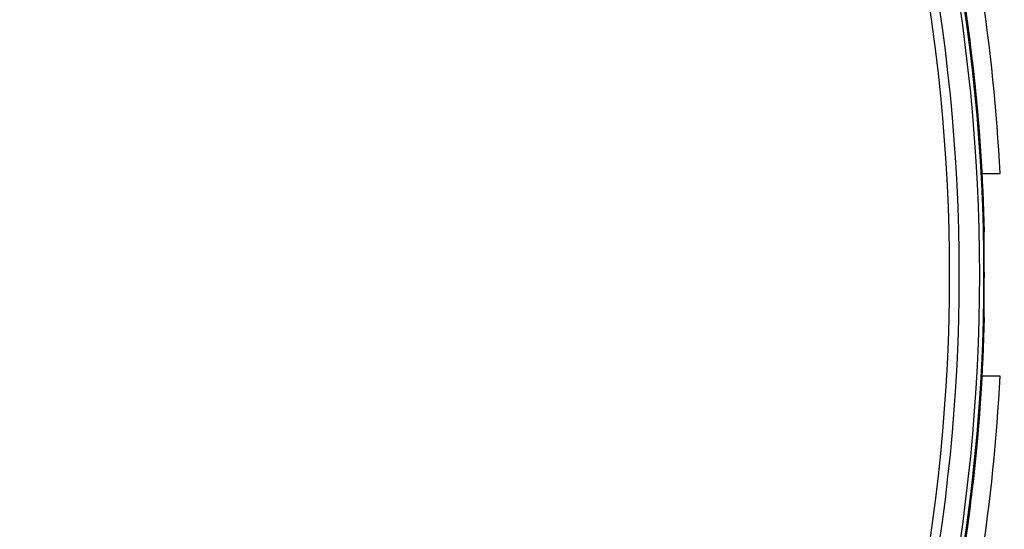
# Paper-space layout '4M DUO In Ground Anchor' of a CAD drawing. Header units: millimetres. Extents: x 20 to 26560, y 40 to 17993.
# Tile 63 of 89: x 9020 to 9233, y 13209 to 13320. Entities that reach past the tile are written whole.
import ezdxf

# ---------------------------------------------------------------- set-up
doc = ezdxf.new("R2010")
doc.units = ezdxf.units.MM
doc.layers.add('COMPONENT_GEOMETRY', color=7, linetype='Continuous')
doc.styles.add('SLDTEXTSTYLE0', font='TXT', dxfattribs={"width": 0.75})
doc.dimstyles.new('SLDDIMSTYLE0', dxfattribs={"dimtxt": 150, "dimasz": 6.604, "dimexe": 0, "dimexo": 0.0625, "dimgap": 37.5, "dimtad": 0, "dimtih": 1, "dimtoh": 1, "dimdec": 0, "dimlfac": 0.5, "dimrnd": 1e-09, "dimzin": 12, "dimdsep": 46, "dimtxsty": 'SLDTEXTSTYLE0', "dimsah": 1, "dimcen": 0.09, "dimadec": 0, "dimazin": 3, "dimtfac": 1, "dimtdec": 0, "dimtofl": 0, "dimtmove": 0, "dimatfit": 3, "dimfxl": 1, "dimfrac": 2, "dimtolj": 1, "dimtzin": 12, "dimarcsym": 0})

# ---------------------------------------------------------------- blocks, each defined once
blk = doc.blocks.new('_D_15')
at = {"layer": 'COMPONENT_GEOMETRY', "color": 7, "ltscale": 2}
for p, q in [((1221.17, 13266.97), (1221.17, 17923.1)), ((16975.75, 13266.97), (16975.75, 17923.1)), ((1221.17, 17916.75), (8876.79, 17916.75)), ((16975.75, 17916.75), (9320.13, 17916.75))]:
    blk.add_line(p, q, dxfattribs=at)
for points in [[(1221.17, 17916.75), (1227.77, 17915.73), (1227.77, 17917.77)], [(16975.75, 17916.75), (16969.15, 17917.77), (16969.15, 17915.73)]]:
    blk.add_solid(points, dxfattribs=at)
at = {"layer": 'COMPONENT_GEOMETRY', "color": 7, "ltscale": 2, "insert": (8876.79, 17991.05), "char_height": 150, "attachment_point": 1, "style": 'SLDTEXTSTYLE0'}
blk.add_mtext('7877', dxfattribs=at)

psp = doc.layouts.new('4M DUO In Ground Anchor')

# ---------------------------------------------------------------- linework, layer by layer
at = {"color": 7, "linetype": 'Continuous', "lineweight": 25, "ltscale": 2}
for p, q in [((9228.45, 13286.43), (9232.34, 13286.43)), ((9228.88, 13273.7), (9228.95, 13273.78)), ((9228.95, 13255.09), (9228.88, 13255.16)), ((9232.34, 13242.43), (9228.45, 13242.43))]:
    psp.add_line(p, q, dxfattribs=at)
at = {"color": 7, "linetype": 'Continuous', "lineweight": 25, "ltscale": 2, "flags": 128}
for points in [[(9228.33, 13286.43), (9228.04, 13291.44), (9227.97, 13292.45)], [(9227.97, 13236.42), (9228.04, 13237.43), (9228.33, 13242.43)]]:
    psp.add_lwpolyline(points, dxfattribs=at)
at = {"color": 7, "linetype": 'Continuous', "lineweight": 25, "ltscale": 4}
for centre, radius, start, end in [((8829.06, 13264.43), 399.78, 348.6328, 11.3672), ((8829.06, 13264.43), 400, 1.3385, 11.3672), ((8829.06, 13264.43), 400, 4.1474, 11.3672), ((8829.06, 13264.43), 392.33, 348.6328, 11.3672), ((8829.06, 13264.43), 394.42, 348.6328, 11.3672), ((8829.06, 13264.43), 398.86, 348.6328, 11.3672), ((8828.86, 13265.8), 404, 2.9276, 8.7036), ((8829.06, 13264.43), 399.86, 359.2444, 0.7556), ((8829.06, 13264.43), 400, 348.6328, 358.6615), ((8828.86, 13263.07), 404, 351.2964, 357.0724), ((8829.06, 13264.43), 400, 348.6328, 355.8526)]:
    psp.add_arc(centre, radius, start, end, dxfattribs=at)
at = {"color": 7, "linetype": 'Continuous', "lineweight": 25, "ltscale": 2}
for points, knots in [([(9228.89, 13269.71), (9228.88, 13270.16), (9228.87, 13271.05), (9228.86, 13272.25), (9228.86, 13273.16), (9228.87, 13273.63), (9228.88, 13273.68), (9228.88, 13273.7)], [0, 0, 0, 0, 0.217098, 0.434208, 0.651278, 0.868329, 1, 1, 1, 1]), ([(9228.88, 13255.16), (9228.88, 13255.21), (9228.86, 13255.32), (9228.86, 13256.03), (9228.86, 13257.06), (9228.87, 13258.17), (9228.88, 13258.89), (9228.89, 13259.16)], [0, 0, 0, 0, 0.217032, 0.434111, 0.65113, 0.868187, 1, 1, 1, 1])]:
    psp.add_open_spline(points, degree=3, knots=knots, dxfattribs=at)

# ---------------------------------------------------------------- dimensions: what is measured, and where the dimension line sits
at = {"layer": 'COMPONENT_GEOMETRY', "color": 7, "ltscale": 2}
dim = psp.add_linear_dim(base=(16975.75, 17916.75), p1=(1221.17, 13264.43), p2=(16975.75, 13264.43), angle=0, dimstyle='SLDDIMSTYLE0', dxfattribs=at)
dim.commit()
dim.dimension.update_dxf_attribs({"geometry": '_D_15', "text_midpoint": (9098.46, 17916.75), "dimtype": 160})

doc.saveas('drawing.dxf')
